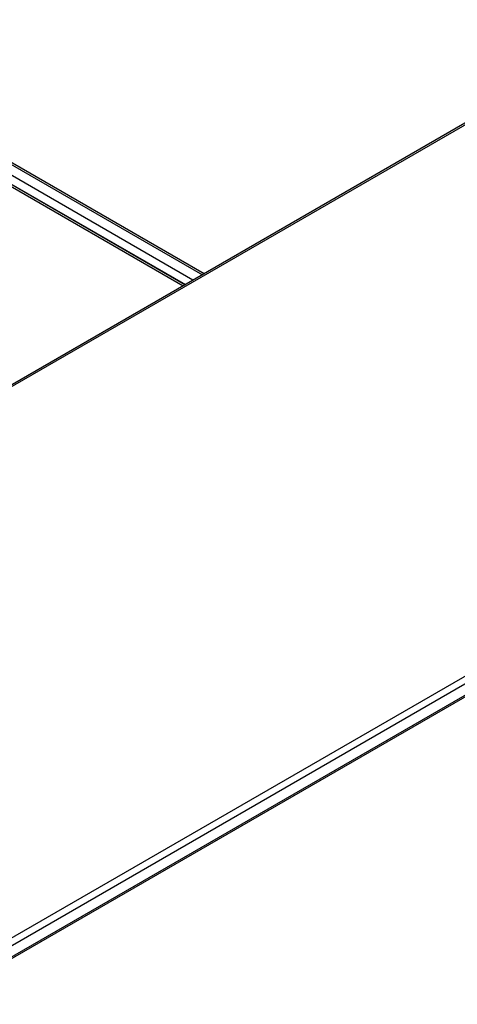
# Model space of a CAD drawing. Header units: millimetres. Extents: x -40 to 419, y 0 to 295.
# Tile 64 of 72: x 346.65 to 355.52, y 165.71 to 185.66. Entities that reach past the tile are written whole.
import ezdxf

# ---------------------------------------------------------------- set-up
doc = ezdxf.new("R2010")
doc.units = ezdxf.units.MM
doc.layers.add('BW4_CTMPLUS_RL', color=7, linetype='Continuous')
doc.layers.add('Standard', color=7, linetype='Continuous')

# ---------------------------------------------------------------- blocks, each defined once
blk = doc.blocks.new('SE3')
at = {"layer": 'BW4_CTMPLUS_RL', "color": 7, "linetype": 'Continuous'}
for p, q in [((350.001, 180.291), (340.695, 185.664)), ((350.162, 180.384), (341.823, 185.199)), ((342.1, 185.261), (350.354, 180.495)), ((350.389, 180.515), (342.16, 185.267)), ((341.613, 185.094), (349.966, 180.271)), ((341.746, 185.066), (350.009, 180.296)), ((357.042, 184.357), (328.68, 167.982)), ((357.084, 184.347), (328.739, 167.982)), ((366.76, 178.76), (338.416, 162.395)), ((366.831, 178.642), (338.486, 162.277)), ((367.082, 178.56), (338.72, 162.186)), ((367.123, 178.551), (338.778, 162.186))]:
    blk.add_line(p, q, dxfattribs=at)

msp = doc.modelspace()

# ---------------------------------------------------------------- block references
at = {"layer": 'Standard'}
msp.add_blockref('SE3', (0, 0), dxfattribs=at)

doc.saveas('drawing.dxf')
